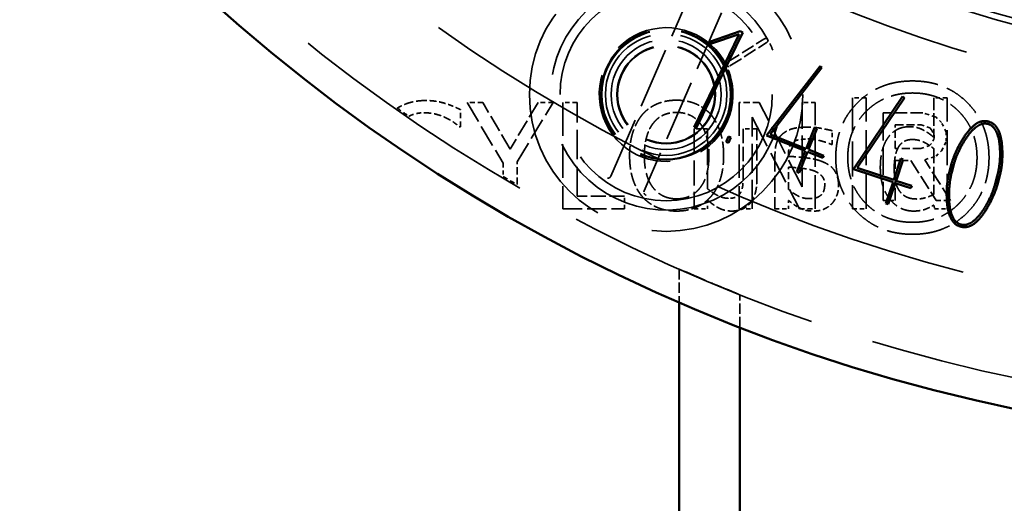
# Model space of a CAD drawing. Header units: millimetres. Extents: x 0 to 840, y 0 to 594.
# Tile 28 of 46: x 564 to 596, y 371 to 387. Entities that reach past the tile are written whole.
import ezdxf

# ---------------------------------------------------------------- set-up
doc = ezdxf.new("R2010")
doc.units = ezdxf.units.MM
doc.header["$LTSCALE"] = 2
doc.linetypes.add('DASHED', pattern=[0.2067, 0.1654, -0.0413])
for name, color, linetype, lineweight in [('Bemaßung (ISO)', 7, 'Continuous', 25), ('Sichtbar (ISO)', 7, 'Continuous', 50), ('Verdeckt (ISO)', 7, 'DASHED', 35)]:
    doc.layers.add(name, color=color, linetype=linetype, lineweight=lineweight)
doc.styles.add('Notiztext (DIN)', font='isocpeur.ttf')
doc.dimstyles.new('Standard (DIN)', dxfattribs={"dimscale": 2, "dimtxt": 3.5, "dimasz": 2.5, "dimexe": 3.175, "dimexo": 0.8, "dimgap": 0.8, "dimtad": 1, "dimrnd": 1e-08, "dimzin": 0, "dimtxsty": 'Notiztext (DIN)', "dimcen": 0.09, "dimdle": 10, "dimclrd": 256, "dimclre": 256, "dimclrt": 256, "dimadec": 0, "dimazin": 0, "dimtfac": 1, "dimtmove": 0, "dimatfit": 3, "dimfxl": 1, "dimtolj": 1, "dimtzin": 0, "dimlwd": -1, "dimlwe": -1, "dimarcsym": 0})

# ---------------------------------------------------------------- blocks, each defined once
blk = doc.blocks.new('*D6')
at = {"layer": 'Bemaßung (ISO)'}
for p, q in [((606.542, 485.606), (511.957, 485.606)), ((518.307, 480.606), (518.307, 330.106)), ((586.042, 325.106), (511.957, 325.106))]:
    blk.add_line(p, q, dxfattribs=at)
for points in [[(517.473, 480.606), (519.14, 480.606), (518.307, 485.606)], [(517.473, 330.106), (519.14, 330.106), (518.307, 325.106)]]:
    blk.add_solid(points, dxfattribs=at)
at = {"layer": 'Defpoints', "color": 0}
for p in [(608.142, 485.606), (518.307, 325.106), (587.642, 325.106)]:
    blk.add_point(p, dxfattribs=at)
at = {"layer": 'Bemaßung (ISO)', "insert": (508.307, 393.281), "char_height": 7, "attachment_point": 1, "rotation": 90, "style": 'Notiztext (DIN)'}
blk.add_mtext('\\A1;160,50', dxfattribs=at)

msp = doc.modelspace()

# ---------------------------------------------------------------- linework, layer by layer
at = {"layer": 'Sichtbar (ISO)'}
for p, q in [((586.135, 383.039), (587.623, 386.101)), ((587.736, 386.152), (586.206, 383.004)), ((586.646, 385.847), (587.654, 386.192)), ((587.623, 386.101), (586.671, 385.775)), ((587.654, 386.192), (587.736, 386.152)), ((586.671, 385.775), (586.646, 385.847)), ((588.52, 382.765), (590.281, 385.048)), ((590.343, 385.001), (588.642, 382.801)), ((590.281, 385.048), (590.343, 385.001)), ((591.378, 381.656), (592.998, 384.042)), ((593.062, 383.999), (591.498, 381.7)), ((592.998, 384.042), (593.062, 383.999)), ((586.206, 383.004), (586.135, 383.039)), ((587.191, 382.551), (587.271, 382.729)), ((587.343, 382.697), (587.263, 382.518)), ((587.271, 382.729), (587.343, 382.697)), ((589.794, 382.255), (588.52, 382.765)), ((588.642, 382.801), (589.823, 382.329)), ((589.823, 382.329), (590.097, 383.015)), ((590.171, 382.985), (589.897, 382.3)), ((590.097, 383.015), (590.171, 382.985)), ((587.263, 382.518), (587.191, 382.551)), ((589.52, 381.57), (589.794, 382.255)), ((589.868, 382.226), (589.594, 381.54)), ((590.371, 382.025), (589.868, 382.226)), ((589.897, 382.3), (590.401, 382.098)), ((590.401, 382.098), (590.371, 382.025)), ((592.706, 381.3), (592.938, 382.001)), ((593.013, 381.976), (592.781, 381.275)), ((592.938, 382.001), (593.013, 381.976)), ((594.537, 381.565), (594.61, 381.839)), ((594.686, 381.815), (594.613, 381.545)), ((589.594, 381.54), (589.52, 381.57)), ((592.681, 381.225), (591.378, 381.656)), ((591.498, 381.7), (592.706, 381.3)), ((596.04, 381.162), (596.112, 381.432)), ((596.19, 381.416), (596.116, 381.142)), ((592.45, 380.524), (592.681, 381.225)), ((592.757, 381.2), (592.525, 380.499)), ((593.271, 381.03), (592.757, 381.2)), ((592.781, 381.275), (593.296, 381.105)), ((593.296, 381.105), (593.271, 381.03)), ((592.525, 380.499), (592.45, 380.524)), ((585.642, 377.279), (585.642, 327.106)), ((587.642, 327.106), (587.642, 376.456))]:
    msp.add_line(p, q, dxfattribs=at)
for radius in [56.5, 43.2]:
    msp.add_circle((608.142, 429.106), radius, dxfattribs=at)
for points in [[(594.91, 382.537), (595.138, 382.937), (595.383, 383.126)], [(595.807, 383.142), (595.432, 383.243), (595.015, 382.56)], [(595.383, 383.126), (595.589, 383.283), (595.827, 383.219)], [(596.204, 382.241), (596.181, 383.042), (595.807, 383.142)], [(595.827, 383.219), (596.258, 383.103), (596.279, 382.247)], [(594.61, 381.839), (594.7, 382.174), (594.91, 382.537)], [(595.015, 382.56), (594.786, 382.19), (594.686, 381.815)], [(596.112, 381.432), (596.213, 381.807), (596.204, 382.241)], [(596.279, 382.247), (596.293, 381.798), (596.19, 381.416)], [(594.448, 380.734), (594.434, 381.183), (594.537, 381.565)], [(594.613, 381.545), (594.525, 381.215), (594.525, 380.782)], [(595.714, 380.416), (595.939, 380.787), (596.04, 381.162)], [(596.116, 381.142), (596.028, 380.811), (595.817, 380.445)], [(594.525, 380.782), (594.528, 379.939), (594.919, 379.835)], [(594.901, 379.766), (594.474, 379.881), (594.448, 380.734)], [(595.817, 380.445), (595.591, 380.039), (595.348, 379.858)], [(594.919, 379.835), (595.294, 379.734), (595.714, 380.416)], [(595.348, 379.858), (595.138, 379.702), (594.901, 379.766)]]:
    msp.add_open_spline(points, degree=2, dxfattribs=at)
at = {"layer": 'Verdeckt (ISO)', "ltscale": 6.080729}
for p, q in [((583.392, 381.421), (585.938, 387.277)), ((587.038, 386.799), (584.493, 380.943))]:
    msp.add_line(p, q, dxfattribs=at)
at = {"layer": 'Verdeckt (ISO)', "ltscale": 1.336249}
msp.add_line((587.25, 385.181), (588.434, 385.933), dxfattribs=at)
at = {"layer": 'Verdeckt (ISO)', "ltscale": 1.341406}
msp.add_line((587.315, 385.051), (588.504, 385.806), dxfattribs=at)
at = {"layer": 'Verdeckt (ISO)', "ltscale": 0.421279}
for p, q in [((591.795, 384.006), (591.353, 384.006)), ((594.464, 384.006), (594.022, 384.006)), ((586.576, 382.977), (586.134, 382.977)), ((588.196, 382.977), (587.753, 382.977)), ((586.134, 380.35), (586.576, 380.35)), ((588.797, 380.35), (589.24, 380.35)), ((591.353, 380.35), (591.795, 380.35))]:
    msp.add_line(p, q, dxfattribs=at)
at = {"layer": 'Verdeckt (ISO)', "ltscale": 3.481682}
for p, q in [((591.353, 384.006), (591.353, 380.35)), ((591.795, 380.35), (591.795, 384.006)), ((594.464, 380.35), (594.464, 384.006))]:
    msp.add_line(p, q, dxfattribs=at)
at = {"layer": 'Verdeckt (ISO)', "ltscale": 1.242429}
msp.add_line((594.022, 384.006), (594.022, 382.702), dxfattribs=at)
at = {"layer": 'Verdeckt (ISO)', "ltscale": 2.212394}
msp.add_line((578.663, 383.85), (579.846, 381.851), dxfattribs=at)
at = {"layer": 'Verdeckt (ISO)', "ltscale": 0.491509}
msp.add_line((579.179, 383.85), (578.663, 383.85), dxfattribs=at)
at = {"layer": 'Verdeckt (ISO)', "ltscale": 1.699636}
msp.add_line((580.081, 382.31), (579.179, 383.85), dxfattribs=at)
at = {"layer": 'Verdeckt (ISO)', "ltscale": 1.707883}
msp.add_line((581, 383.85), (580.081, 382.31), dxfattribs=at)
at = {"layer": 'Verdeckt (ISO)', "ltscale": 2.172997}
msp.add_line((580.311, 381.899), (581.494, 383.85), dxfattribs=at)
at = {"layer": 'Verdeckt (ISO)', "ltscale": 0.4699}
msp.add_line((581.494, 383.85), (581, 383.85), dxfattribs=at)
at = {"layer": 'Verdeckt (ISO)', "ltscale": 3.333119}
for p, q in [((581.817, 383.85), (581.817, 380.35)), ((587.617, 383.85), (587.617, 380.35)), ((590.122, 380.35), (590.122, 383.85))]:
    msp.add_line(p, q, dxfattribs=at)
at = {"layer": 'Verdeckt (ISO)', "ltscale": 0.442889}
msp.add_line((582.282, 383.85), (581.817, 383.85), dxfattribs=at)
at = {"layer": 'Verdeckt (ISO)', "ltscale": 2.938751}
msp.add_line((582.282, 380.765), (582.282, 383.85), dxfattribs=at)
at = {"layer": 'Verdeckt (ISO)', "ltscale": 0.629268}
msp.add_line((588.278, 383.85), (587.617, 383.85), dxfattribs=at)
at = {"layer": 'Verdeckt (ISO)', "ltscale": 2.960757}
msp.add_line((589.688, 381.079), (588.278, 383.85), dxfattribs=at)
at = {"layer": 'Verdeckt (ISO)', "ltscale": 2.638923}
msp.add_line((589.688, 383.85), (589.688, 381.079), dxfattribs=at)
at = {"layer": 'Verdeckt (ISO)', "ltscale": 0.413176}
for p, q in [((590.122, 383.85), (589.688, 383.85)), ((587.617, 380.35), (588.051, 380.35))]:
    msp.add_line(p, q, dxfattribs=at)
at = {"layer": 'Verdeckt (ISO)', "ltscale": 0.534728}
msp.add_line((578.445, 383.051), (578.445, 383.612), dxfattribs=at)
at = {"layer": 'Verdeckt (ISO)', "ltscale": 3.230245}
msp.add_line((588.051, 383.368), (589.6, 380.35), dxfattribs=at)
at = {"layer": 'Verdeckt (ISO)', "ltscale": 2.873924}
msp.add_line((588.051, 380.35), (588.051, 383.368), dxfattribs=at)
at = {"layer": 'Verdeckt (ISO)', "ltscale": 2.747554}
msp.add_line((592.358, 383.509), (592.358, 380.624), dxfattribs=at)
at = {"layer": 'Verdeckt (ISO)', "ltscale": 1.245031}
msp.add_line((593.665, 383.509), (592.358, 383.509), dxfattribs=at)
at = {"layer": 'Verdeckt (ISO)', "ltscale": 0.435379}
msp.add_line((594.098, 383.361), (593.665, 383.509), dxfattribs=at)
at = {"layer": 'Verdeckt (ISO)', "ltscale": 0.238877}
for p, q in [((594.28, 383.188), (594.098, 383.361)), ((594.098, 382.087), (594.28, 382.259))]:
    msp.add_line(p, q, dxfattribs=at)
at = {"layer": 'Verdeckt (ISO)', "ltscale": 0.037716}
msp.add_line((578.405, 383.051), (578.445, 383.051), dxfattribs=at)
at = {"layer": 'Verdeckt (ISO)', "ltscale": 0.733466}
msp.add_line((592.753, 382.34), (592.753, 383.111), dxfattribs=at)
at = {"layer": 'Verdeckt (ISO)', "ltscale": 0.8139}
msp.add_line((592.753, 383.111), (593.608, 383.111), dxfattribs=at)
at = {"layer": 'Verdeckt (ISO)', "ltscale": 0.280718}
msp.add_line((593.608, 383.111), (593.888, 383.019), dxfattribs=at)
at = {"layer": 'Verdeckt (ISO)', "ltscale": 0.086471}
msp.add_line((593.888, 383.019), (593.949, 382.952), dxfattribs=at)
at = {"layer": 'Verdeckt (ISO)', "ltscale": 0.329412}
msp.add_line((594.432, 382.877), (594.28, 383.188), dxfattribs=at)
at = {"layer": 'Verdeckt (ISO)', "ltscale": 2.501165}
msp.add_line((586.134, 382.977), (586.134, 380.35), dxfattribs=at)
at = {"layer": 'Verdeckt (ISO)', "ltscale": 1.869096}
msp.add_line((586.576, 381.014), (586.576, 382.977), dxfattribs=at)
at = {"layer": 'Verdeckt (ISO)', "ltscale": 1.426107}
msp.add_line((587.753, 382.977), (587.753, 381.479), dxfattribs=at)
at = {"layer": 'Verdeckt (ISO)', "ltscale": 1.623291}
msp.add_line((588.196, 381.272), (588.196, 382.977), dxfattribs=at)
at = {"layer": 'Verdeckt (ISO)', "ltscale": 0.429383}
msp.add_line((590.678, 382.469), (590.678, 382.92), dxfattribs=at)
at = {"layer": 'Verdeckt (ISO)', "ltscale": 0.182641}
msp.add_line((593.949, 382.952), (594.034, 382.779), dxfattribs=at)
at = {"layer": 'Verdeckt (ISO)', "ltscale": 0.106074}
msp.add_line((594.034, 382.779), (594.034, 382.668), dxfattribs=at)
at = {"layer": 'Verdeckt (ISO)', "ltscale": 0.289465}
msp.add_line((594.432, 382.573), (594.432, 382.877), dxfattribs=at)
at = {"layer": 'Verdeckt (ISO)', "ltscale": 0.02421}
msp.add_line((590.652, 382.469), (590.678, 382.469), dxfattribs=at)
at = {"layer": 'Verdeckt (ISO)', "ltscale": 0.28478}
msp.add_line((593.885, 382.435), (593.601, 382.34), dxfattribs=at)
at = {"layer": 'Verdeckt (ISO)', "ltscale": 0.086352}
msp.add_line((593.949, 382.499), (593.885, 382.435), dxfattribs=at)
at = {"layer": 'Verdeckt (ISO)', "ltscale": 0.179758}
msp.add_line((594.034, 382.668), (593.949, 382.499), dxfattribs=at)
at = {"layer": 'Verdeckt (ISO)', "ltscale": 0.332305}
msp.add_line((594.28, 382.259), (594.432, 382.573), dxfattribs=at)
at = {"layer": 'Verdeckt (ISO)', "ltscale": 1.709728}
msp.add_line((588.797, 382.146), (588.797, 380.35), dxfattribs=at)
at = {"layer": 'Verdeckt (ISO)', "ltscale": 0.080934}
msp.add_line((589.24, 382.078), (589.24, 382.163), dxfattribs=at)
at = {"layer": 'Verdeckt (ISO)', "ltscale": 0.807466}
msp.add_line((593.601, 382.34), (592.753, 382.34), dxfattribs=at)
at = {"layer": 'Verdeckt (ISO)', "ltscale": 0.373298}
msp.add_line((593.726, 381.962), (594.098, 382.087), dxfattribs=at)
at = {"layer": 'Verdeckt (ISO)', "ltscale": 1.434211}
msp.add_line((594.022, 382.33), (594.022, 380.824), dxfattribs=at)
at = {"layer": 'Verdeckt (ISO)', "ltscale": 0.411392}
msp.add_line((579.846, 381.851), (579.846, 381.419), dxfattribs=at)
at = {"layer": 'Verdeckt (ISO)', "ltscale": 0.717262}
msp.add_line((580.311, 381.146), (580.311, 381.899), dxfattribs=at)
at = {"layer": 'Verdeckt (ISO)', "ltscale": 0.694096}
msp.add_line((589.24, 380.997), (589.24, 381.726), dxfattribs=at)
at = {"layer": 'Verdeckt (ISO)', "ltscale": 0.488944}
msp.add_line((592.753, 381.945), (593.267, 381.945), dxfattribs=at)
at = {"layer": 'Verdeckt (ISO)', "ltscale": 1.257901}
msp.add_line((592.753, 380.624), (592.753, 381.945), dxfattribs=at)
at = {"layer": 'Verdeckt (ISO)', "ltscale": 1.489609}
msp.add_line((593.267, 381.945), (594.105, 380.624), dxfattribs=at)
at = {"layer": 'Verdeckt (ISO)', "ltscale": 1.508363}
msp.add_line((594.574, 380.624), (593.726, 381.962), dxfattribs=at)
at = {"layer": 'Verdeckt (ISO)', "ltscale": 1.488234}
msp.add_line((583.845, 380.765), (582.282, 380.765), dxfattribs=at)
at = {"layer": 'Verdeckt (ISO)', "ltscale": 0.394268}
for p, q in [((583.845, 380.35), (583.845, 380.765)), ((594.05, 380.35), (594.464, 380.35))]:
    msp.add_line(p, q, dxfattribs=at)
at = {"layer": 'Verdeckt (ISO)', "ltscale": 0.275417}
msp.add_line((586.576, 380.35), (586.576, 380.64), dxfattribs=at)
at = {"layer": 'Verdeckt (ISO)', "ltscale": 0.264613}
msp.add_line((589.24, 380.35), (589.24, 380.628), dxfattribs=at)
at = {"layer": 'Verdeckt (ISO)', "ltscale": 0.376335}
msp.add_line((592.358, 380.624), (592.753, 380.624), dxfattribs=at)
at = {"layer": 'Verdeckt (ISO)', "ltscale": 0.119149}
msp.add_line((594.022, 380.472), (594.05, 380.35), dxfattribs=at)
at = {"layer": 'Verdeckt (ISO)', "ltscale": 0.447118}
msp.add_line((594.105, 380.624), (594.574, 380.624), dxfattribs=at)
at = {"layer": 'Verdeckt (ISO)', "ltscale": 1.931222}
msp.add_line((581.817, 380.35), (583.845, 380.35), dxfattribs=at)
at = {"layer": 'Verdeckt (ISO)', "ltscale": 0.496912}
msp.add_line((589.6, 380.35), (590.122, 380.35), dxfattribs=at)
at = {"layer": 'Verdeckt (ISO)', "ltscale": 1.039893}
msp.add_line((585.642, 378.371), (585.642, 377.279), dxfattribs=at)
at = {"layer": 'Verdeckt (ISO)', "ltscale": 1.023292}
msp.add_line((587.642, 376.456), (587.642, 377.531), dxfattribs=at)
at = {"layer": 'Verdeckt (ISO)', "ltscale": 25.561625}
msp.add_circle((608.142, 429.106), 55.5, dxfattribs=at)
at = {"layer": 'Verdeckt (ISO)', "ltscale": 25.739908}
msp.add_circle((608.142, 429.106), 52.5, dxfattribs=at)
at = {"layer": 'Verdeckt (ISO)', "ltscale": 25.612799}
msp.add_circle((608.142, 429.106), 45.5, dxfattribs=at)
at = {"layer": 'Verdeckt (ISO)', "ltscale": 25.837965}
msp.add_circle((608.142, 429.106), 44.2, dxfattribs=at)
at = {"layer": 'Verdeckt (ISO)', "ltscale": 25.721052}
msp.add_circle((608.142, 429.106), 44, dxfattribs=at)
at = {"layer": 'Verdeckt (ISO)', "ltscale": 25.428766}
msp.add_circle((608.142, 429.106), 43.5, dxfattribs=at)
at = {"layer": 'Verdeckt (ISO)', "ltscale": 25.089718}
msp.add_circle((608.142, 429.106), 42.92, dxfattribs=at)
at = {"layer": 'Verdeckt (ISO)', "ltscale": 22.798204}
msp.add_circle((585.215, 384.11), 4.5, dxfattribs=at)
at = {"layer": 'Verdeckt (ISO)', "ltscale": 26.528517}
msp.add_circle((585.215, 384.11), 3.491, dxfattribs=at)
at = {"layer": 'Verdeckt (ISO)', "ltscale": 12.865028}
msp.add_circle((585.215, 384.11), 2.15, dxfattribs=at)
at = {"layer": 'Verdeckt (ISO)', "ltscale": 12.691499}
msp.add_circle((585.215, 384.11), 2.121, dxfattribs=at)
at = {"layer": 'Verdeckt (ISO)', "ltscale": 11.967462}
msp.add_circle((585.215, 384.11), 2, dxfattribs=at)
at = {"layer": 'Verdeckt (ISO)', "ltscale": 10.833876}
msp.add_circle((585.215, 384.11), 1.811, dxfattribs=at)
at = {"layer": 'Verdeckt (ISO)', "ltscale": 9.699609}
msp.add_circle((585.215, 384.11), 1.621, dxfattribs=at)
at = {"layer": 'Verdeckt (ISO)', "ltscale": 9.565259}
msp.add_circle((585.215, 384.11), 1.599, dxfattribs=at)
at = {"layer": 'Verdeckt (ISO)', "ltscale": 28.409458}
msp.add_arc((585.215, 384.11), 3.8, 28.3397, 22.5021, dxfattribs=at)
at = {"layer": 'Verdeckt (ISO)', "ltscale": 12.792273}
msp.add_arc((585.215, 384.11), 2.2, 25.4038, 15.2323, dxfattribs=at)
at = {"layer": 'Verdeckt (ISO)', "ltscale": 0.731525}
msp.add_arc((585.215, 384.11), 3.8, 22.5021, 28.3397, dxfattribs=at)
at = {"layer": 'Verdeckt (ISO)', "ltscale": 0.733165}
msp.add_arc((585.215, 384.11), 2.2, 15.2323, 25.4038, dxfattribs=at)
at = {"layer": 'Verdeckt (ISO)', "ltscale": 0.444428}
msp.add_arc((608.142, 429.106), 55.45, 235.0382, 235.5205, dxfattribs=at)
at = {"layer": 'Verdeckt (ISO)', "ltscale": 0.51353}
msp.add_arc((608.142, 429.106), 55.45, 239.3165, 239.8737, dxfattribs=at)
at = {"layer": 'Verdeckt (ISO)', "ltscale": 2.810091}
msp.add_arc((608.142, 429.106), 55.5, 246.0835, 248.3233, dxfattribs=at)
at = {"layer": 'Verdeckt (ISO)', "ltscale": 0.155042}
msp.add_open_spline([(588.434, 385.933), (588.438, 385.936), (588.442, 385.938), (588.45, 385.942), (588.454, 385.944), (588.463, 385.948), (588.467, 385.949), (588.475, 385.952), (588.48, 385.953), (588.488, 385.955), (588.493, 385.955), (588.501, 385.956), (588.505, 385.956), (588.513, 385.955), (588.517, 385.954), (588.525, 385.952), (588.528, 385.951), (588.534, 385.948), (588.537, 385.946), (588.544, 385.941), (588.547, 385.937), (588.55, 385.932)], degree=3, knots=[0, 0, 0, 0, 0.0013092, 0.0013092, 0.00260452, 0.00260452, 0.00393234, 0.00393234, 0.00530976, 0.00530976, 0.00676279, 0.00676279, 0.00826835, 0.00826835, 0.00977391, 0.00977391, 0.01127946, 0.01127946, 0.01278502, 0.01278502, 0.01505557, 0.01505557, 0.01505557, 0.01505557], dxfattribs=at)
at = {"layer": 'Verdeckt (ISO)', "ltscale": 0.157625}
msp.add_open_spline([(588.504, 385.806), (588.508, 385.809), (588.512, 385.811), (588.52, 385.817), (588.523, 385.82), (588.53, 385.826), (588.534, 385.83), (588.54, 385.837), (588.543, 385.84), (588.549, 385.848), (588.551, 385.852), (588.556, 385.859), (588.558, 385.863), (588.561, 385.871), (588.562, 385.875), (588.564, 385.882), (588.564, 385.886), (588.565, 385.893), (588.565, 385.897), (588.563, 385.905), (588.562, 385.91), (588.56, 385.914)], degree=3, knots=[0, 0, 0, 0, 0.00131519, 0.00131519, 0.00265844, 0.00265844, 0.00407282, 0.00407282, 0.00557274, 0.00557274, 0.00711341, 0.00711341, 0.00865408, 0.00865408, 0.01019475, 0.01019475, 0.01173542, 0.01173542, 0.01327609, 0.01327609, 0.0154067, 0.0154067, 0.0154067, 0.0154067], dxfattribs=at)
at = {"layer": 'Verdeckt (ISO)', "ltscale": 0.157806}
msp.add_open_spline([(587.193, 385.073), (587.192, 385.076), (587.191, 385.079), (587.189, 385.086), (587.189, 385.089), (587.189, 385.097), (587.189, 385.1), (587.191, 385.108), (587.192, 385.111), (587.194, 385.119), (587.196, 385.123), (587.2, 385.13), (587.202, 385.134), (587.208, 385.142), (587.21, 385.146), (587.217, 385.153), (587.22, 385.157), (587.228, 385.164), (587.232, 385.167), (587.24, 385.174), (587.245, 385.178), (587.25, 385.181)], degree=3, knots=[0, 0, 0, 0, 0.00154262, 0.00154262, 0.00308524, 0.00308524, 0.00462787, 0.00462787, 0.00617049, 0.00617049, 0.00771311, 0.00771311, 0.00925573, 0.00925573, 0.01079836, 0.01079836, 0.01234098, 0.01234098, 0.01378976, 0.01378976, 0.01542622, 0.01542622, 0.01542622, 0.01542622], dxfattribs=at)
at = {"layer": 'Verdeckt (ISO)', "ltscale": 0.154139}
msp.add_open_spline([(587.202, 385.054), (587.204, 385.051), (587.206, 385.048), (587.21, 385.043), (587.212, 385.04), (587.218, 385.036), (587.221, 385.035), (587.228, 385.032), (587.231, 385.031), (587.239, 385.029), (587.243, 385.029), (587.251, 385.029), (587.255, 385.029), (587.264, 385.03), (587.268, 385.031), (587.277, 385.033), (587.281, 385.034), (587.29, 385.037), (587.294, 385.039), (587.304, 385.044), (587.31, 385.047), (587.315, 385.051)], degree=3, knots=[0, 0, 0, 0, 0.00149164, 0.00149164, 0.00298328, 0.00298328, 0.00447492, 0.00447492, 0.00596655, 0.00596655, 0.00745819, 0.00745819, 0.00894983, 0.00894983, 0.01037149, 0.01037149, 0.01171817, 0.01171817, 0.01302905, 0.01302905, 0.01491638, 0.01491638, 0.01491638, 0.01491638], dxfattribs=at)
at = {"layer": 'Verdeckt (ISO)', "ltscale": 3.806952}
msp.add_open_spline([(593.324, 384.557), (592.23, 384.557), (590.797, 383.127), (590.797, 382.036)], degree=2, dxfattribs=at)
at = {"layer": 'Verdeckt (ISO)', "ltscale": 3.799579}
msp.add_open_spline([(595.841, 382.036), (595.841, 383.127), (594.415, 384.557), (593.324, 384.557)], degree=2, dxfattribs=at)
at = {"layer": 'Verdeckt (ISO)', "ltscale": 3.209154}
msp.add_open_spline([(591.192, 382.036), (591.192, 382.955), (592.405, 384.161), (593.324, 384.161)], degree=2, dxfattribs=at)
at = {"layer": 'Verdeckt (ISO)', "ltscale": 3.201777}
msp.add_open_spline([(593.324, 384.161), (594.24, 384.161), (595.446, 382.955), (595.446, 382.036)], degree=2, dxfattribs=at)
at = {"layer": 'Verdeckt (ISO)', "ltscale": 0.930807}
msp.add_open_spline([(577.299, 383.913), (576.927, 383.913), (576.482, 383.735), (576.367, 383.663)], degree=2, knots=[-2, -2, -2, -1, -0.573546, -0.573546, -0.573546], dxfattribs=at)
at = {"layer": 'Verdeckt (ISO)', "ltscale": 0.627605}
msp.add_open_spline([(577.948, 383.816), (577.801, 383.862), (577.477, 383.913), (577.299, 383.913)], degree=2, dxfattribs=at)
at = {"layer": 'Verdeckt (ISO)', "ltscale": 0.511717}
msp.add_open_spline([(578.445, 383.612), (578.357, 383.658), (578.067, 383.782), (577.948, 383.816)], degree=2, dxfattribs=at)
at = {"layer": 'Verdeckt (ISO)', "ltscale": 1.20087}
msp.add_open_spline([(585.558, 383.924), (585.206, 383.924), (584.636, 383.683), (584.432, 383.451)], degree=2, dxfattribs=at)
at = {"layer": 'Verdeckt (ISO)', "ltscale": 1.202502}
msp.add_open_spline([(586.687, 383.451), (586.488, 383.675), (585.915, 383.924), (585.558, 383.924)], degree=2, dxfattribs=at)
at = {"layer": 'Verdeckt (ISO)', "ltscale": 0.48739}
msp.add_open_spline([(576.751, 383.397), (576.969, 383.51), (577.245, 383.51)], degree=2, dxfattribs=at)
at = {"layer": 'Verdeckt (ISO)', "ltscale": 0.707233}
msp.add_open_spline([(577.245, 383.51), (577.455, 383.51), (577.821, 383.416), (577.962, 383.346)], degree=2, dxfattribs=at)
at = {"layer": 'Verdeckt (ISO)', "ltscale": 0.508569}
msp.add_open_spline([(577.962, 383.346), (578.133, 383.266), (578.317, 383.127), (578.405, 383.051)], degree=2, dxfattribs=at)
at = {"layer": 'Verdeckt (ISO)', "ltscale": 1.374514}
msp.add_open_spline([(584.432, 383.451), (584.231, 383.209), (584.012, 382.54), (584.012, 382.1)], degree=2, dxfattribs=at)
at = {"layer": 'Verdeckt (ISO)', "ltscale": 0.849577}
msp.add_open_spline([(584.784, 383.158), (584.928, 383.346), (585.308, 383.521), (585.561, 383.521)], degree=2, dxfattribs=at)
at = {"layer": 'Verdeckt (ISO)', "ltscale": 0.845841}
msp.add_open_spline([(585.561, 383.521), (585.805, 383.521), (586.196, 383.34), (586.335, 383.158)], degree=2, dxfattribs=at)
at = {"layer": 'Verdeckt (ISO)', "ltscale": 1.374569}
msp.add_open_spline([(587.107, 382.1), (587.107, 382.537), (586.885, 383.218), (586.687, 383.451)], degree=2, dxfattribs=at)
at = {"layer": 'Verdeckt (ISO)', "ltscale": 1.0621}
msp.add_open_spline([(584.497, 382.1), (584.497, 382.441), (584.645, 382.98), (584.784, 383.158)], degree=2, dxfattribs=at)
at = {"layer": 'Verdeckt (ISO)', "ltscale": 1.061971}
msp.add_open_spline([(586.335, 383.158), (586.471, 382.983), (586.622, 382.446), (586.622, 382.1)], degree=2, dxfattribs=at)
at = {"layer": 'Verdeckt (ISO)', "ltscale": 0.790807}
msp.add_open_spline([(589.875, 383.039), (589.603, 383.039), (589.231, 382.954), (589.084, 382.844)], degree=2, dxfattribs=at)
at = {"layer": 'Verdeckt (ISO)', "ltscale": 0.774817}
msp.add_open_spline([(590.678, 382.92), (590.556, 382.954), (590.099, 383.039), (589.875, 383.039)], degree=2, dxfattribs=at)
at = {"layer": 'Verdeckt (ISO)', "ltscale": 1.76787}
msp.add_open_spline([(593.219, 383.051), (592.774, 383.051), (592.263, 382.339), (592.263, 381.706)], degree=2, dxfattribs=at)
at = {"layer": 'Verdeckt (ISO)', "ltscale": 0.854182}
msp.add_open_spline([(594.022, 382.702), (593.854, 382.852), (593.466, 383.051), (593.219, 383.051)], degree=2, dxfattribs=at)
at = {"layer": 'Verdeckt (ISO)', "ltscale": 0.746836}
msp.add_open_spline([(589.084, 382.844), (588.939, 382.736), (588.797, 382.393), (588.797, 382.146)], degree=2, dxfattribs=at)
at = {"layer": 'Verdeckt (ISO)', "ltscale": 0.434375}
msp.add_open_spline([(589.24, 382.163), (589.24, 382.316), (589.333, 382.506), (589.418, 382.56)], degree=2, dxfattribs=at)
at = {"layer": 'Verdeckt (ISO)', "ltscale": 0.451058}
msp.add_open_spline([(589.418, 382.56), (589.503, 382.614), (589.747, 382.648), (589.878, 382.648)], degree=2, dxfattribs=at)
at = {"layer": 'Verdeckt (ISO)', "ltscale": 0.761204}
msp.add_open_spline([(589.878, 382.648), (590.031, 382.648), (590.445, 382.557), (590.652, 382.469)], degree=2, dxfattribs=at)
at = {"layer": 'Verdeckt (ISO)', "ltscale": 1.22421}
msp.add_open_spline([(592.72, 381.672), (592.72, 382.143), (593.006, 382.631), (593.324, 382.631)], degree=2, dxfattribs=at)
at = {"layer": 'Verdeckt (ISO)', "ltscale": 0.738232}
msp.add_open_spline([(593.324, 382.631), (593.503, 382.631), (593.871, 382.461), (594.022, 382.33)], degree=2, dxfattribs=at)
at = {"layer": 'Verdeckt (ISO)', "ltscale": 1.371534}
msp.add_open_spline([(584.012, 382.1), (584.012, 381.669), (584.228, 380.986), (584.429, 380.753)], degree=2, dxfattribs=at)
at = {"layer": 'Verdeckt (ISO)', "ltscale": 1.907675}
msp.add_open_spline([(585.561, 380.679), (585.076, 380.679), (584.497, 381.411), (584.497, 382.1)], degree=2, dxfattribs=at)
at = {"layer": 'Verdeckt (ISO)', "ltscale": 1.906068}
msp.add_open_spline([(586.622, 382.1), (586.622, 381.411), (586.046, 380.679), (585.561, 380.679)], degree=2, dxfattribs=at)
at = {"layer": 'Verdeckt (ISO)', "ltscale": 1.372703}
msp.add_open_spline([(586.687, 380.753), (586.891, 380.986), (587.107, 381.675), (587.107, 382.1)], degree=2, dxfattribs=at)
at = {"layer": 'Verdeckt (ISO)', "ltscale": 1.13774}
msp.add_open_spline([(590.411, 381.879), (590.19, 381.981), (589.588, 382.058), (589.24, 382.078)], degree=2, dxfattribs=at)
at = {"layer": 'Verdeckt (ISO)', "ltscale": 0.758971}
msp.add_open_spline([(589.24, 381.726), (589.398, 381.712), (589.878, 381.664), (590.028, 381.618)], degree=2, dxfattribs=at)
at = {"layer": 'Verdeckt (ISO)', "ltscale": 0.920903}
msp.add_open_spline([(590.89, 381.111), (590.89, 381.383), (590.661, 381.769), (590.411, 381.879)], degree=2, dxfattribs=at)
at = {"layer": 'Verdeckt (ISO)', "ltscale": 3.809103}
msp.add_open_spline([(590.797, 382.036), (590.797, 380.945), (592.23, 379.513), (593.324, 379.513)], degree=2, dxfattribs=at)
at = {"layer": 'Verdeckt (ISO)', "ltscale": 3.210393}
msp.add_open_spline([(593.324, 379.908), (592.405, 379.908), (591.192, 381.121), (591.192, 382.036)], degree=2, dxfattribs=at)
at = {"layer": 'Verdeckt (ISO)', "ltscale": 3.203025}
msp.add_open_spline([(595.446, 382.036), (595.446, 381.121), (594.24, 379.908), (593.324, 379.908)], degree=2, dxfattribs=at)
at = {"layer": 'Verdeckt (ISO)', "ltscale": 3.801735}
msp.add_open_spline([(593.324, 379.513), (594.415, 379.513), (595.841, 380.945), (595.841, 382.036)], degree=2, dxfattribs=at)
at = {"layer": 'Verdeckt (ISO)', "ltscale": 0.173577}
for points, knots in [([(583.377, 381.397), (583.371, 381.389), (583.364, 381.383), (583.347, 381.371), (583.337, 381.367), (583.314, 381.359), (583.301, 381.357), (583.27, 381.358), (583.253, 381.363), (583.239, 381.372), (583.239, 381.372), (583.238, 381.372)], [-0.01821742, -0.01821742, -0.01821742, -0.01821742, -0.01528971, -0.01528971, -0.01175326, -0.01175326, -0.00694226, -0.00694226, 0, 0, 0.00011492, 0.00011492, 0.00011492, 0.00011492]), ([(584.561, 380.797), (584.561, 380.797), (584.561, 380.797), (584.545, 380.802), (584.53, 380.811), (584.508, 380.832), (584.5, 380.843), (584.49, 380.865), (584.487, 380.876), (584.484, 380.896), (584.484, 380.906), (584.485, 380.915)], [-0.01810657, -0.01810657, -0.01810657, -0.01810657, -0.01799306, -0.01799306, -0.0111363, -0.0111363, -0.00638455, -0.00638455, -0.00289165, -0.00289165, 0, 0, 0, 0])]:
    msp.add_open_spline(points, degree=3, knots=knots, dxfattribs=at)
at = {"layer": 'Verdeckt (ISO)', "ltscale": 0.027348}
for points in [[(583.392, 381.421), (583.388, 381.412), (583.383, 381.404), (583.377, 381.397)], [(584.485, 380.915), (584.486, 380.925), (584.489, 380.934), (584.493, 380.943)]]:
    msp.add_open_spline(points, degree=3, dxfattribs=at)
at = {"layer": 'Verdeckt (ISO)', "ltscale": 0.570322}
msp.add_open_spline([(587.753, 381.479), (587.753, 381.269), (587.722, 380.994), (587.668, 380.892)], degree=2, dxfattribs=at)
at = {"layer": 'Verdeckt (ISO)', "ltscale": 0.646063}
msp.add_open_spline([(590.028, 381.618), (590.204, 381.564), (590.434, 381.34), (590.434, 381.142)], degree=2, dxfattribs=at)
at = {"layer": 'Verdeckt (ISO)', "ltscale": 1.916395}
msp.add_open_spline([(592.263, 381.706), (592.263, 381.062), (592.887, 380.277), (593.358, 380.277)], degree=2, dxfattribs=at)
at = {"layer": 'Verdeckt (ISO)', "ltscale": 1.333832}
msp.add_open_spline([(593.443, 380.674), (593.105, 380.674), (592.72, 381.153), (592.72, 381.672)], degree=2, dxfattribs=at)
at = {"layer": 'Verdeckt (ISO)', "ltscale": 0.776806}
msp.add_open_spline([(587.958, 380.512), (588.071, 380.634), (588.196, 381.006), (588.196, 381.272)], degree=2, dxfattribs=at)
at = {"layer": 'Verdeckt (ISO)', "ltscale": 0.73703}
msp.add_open_spline([(590.434, 381.142), (590.434, 380.915), (590.178, 380.685), (589.934, 380.685)], degree=2, dxfattribs=at)
at = {"layer": 'Verdeckt (ISO)', "ltscale": 0.628819}
msp.add_open_spline([(590.658, 380.509), (590.763, 380.617), (590.89, 380.935), (590.89, 381.111)], degree=2, dxfattribs=at)
at = {"layer": 'Verdeckt (ISO)', "ltscale": 1.20488}
msp.add_open_spline([(584.429, 380.753), (584.636, 380.518), (585.204, 380.277), (585.558, 380.277)], degree=2, dxfattribs=at)
at = {"layer": 'Verdeckt (ISO)', "ltscale": 1.204886}
msp.add_open_spline([(585.558, 380.277), (585.901, 380.277), (586.471, 380.509), (586.687, 380.753)], degree=2, dxfattribs=at)
at = {"layer": 'Verdeckt (ISO)', "ltscale": 0.729191}
msp.add_open_spline([(587.257, 380.696), (587.095, 380.696), (586.729, 380.881), (586.576, 381.014)], degree=2, dxfattribs=at)
at = {"layer": 'Verdeckt (ISO)', "ltscale": 0.460494}
msp.add_open_spline([(587.668, 380.892), (587.614, 380.79), (587.43, 380.696), (587.257, 380.696)], degree=2, dxfattribs=at)
at = {"layer": 'Verdeckt (ISO)', "ltscale": 0.74321}
msp.add_open_spline([(589.934, 380.685), (589.727, 380.685), (589.387, 380.864), (589.24, 380.997)], degree=2, dxfattribs=at)
at = {"layer": 'Verdeckt (ISO)', "ltscale": 0.575065}
msp.add_open_spline([(594.022, 380.824), (593.854, 380.742), (593.596, 380.674), (593.443, 380.674)], degree=2, dxfattribs=at)
at = {"layer": 'Verdeckt (ISO)', "ltscale": 0.854844}
msp.add_open_spline([(586.576, 380.64), (586.78, 380.461), (587.146, 380.277), (587.373, 380.277)], degree=2, dxfattribs=at)
at = {"layer": 'Verdeckt (ISO)', "ltscale": 0.618137}
msp.add_open_spline([(587.373, 380.277), (587.543, 380.277), (587.847, 380.39), (587.958, 380.512)], degree=2, dxfattribs=at)
at = {"layer": 'Verdeckt (ISO)', "ltscale": 0.372955}
msp.add_open_spline([(589.24, 380.628), (589.293, 380.589), (589.475, 380.447), (589.56, 380.404)], degree=2, dxfattribs=at)
at = {"layer": 'Verdeckt (ISO)', "ltscale": 0.596607}
msp.add_open_spline([(590.093, 380.277), (590.255, 380.277), (590.547, 380.399), (590.658, 380.509)], degree=2, dxfattribs=at)
at = {"layer": 'Verdeckt (ISO)', "ltscale": 0.668743}
msp.add_open_spline([(593.358, 380.277), (593.571, 380.277), (593.874, 380.382), (594.022, 380.472)], degree=2, dxfattribs=at)
at = {"layer": 'Verdeckt (ISO)', "ltscale": 0.528979}
msp.add_open_spline([(589.56, 380.404), (589.676, 380.342), (589.895, 380.277), (590.093, 380.277)], degree=2, dxfattribs=at)

# ---------------------------------------------------------------- dimensions: what is measured, and where the dimension line sits
at = {"layer": 'Bemaßung (ISO)'}
dim = msp.add_linear_dim(base=(518.307, 325.106), p1=(608.142, 485.606), p2=(587.642, 325.106), angle=270, dimstyle='Standard (DIN)', override={"dimgap": 0.8, "dimdec": 2, "dimtol": 0, "dimlim": 0, "dimtp": 0, "dimtm": 0, "dimtdec": 2, "dimtofl": 0, "dimatfit": 1}, dxfattribs=at)
dim.commit()
dim.dimension.update_dxf_attribs({"geometry": '*D6', "text_midpoint": (518.307, 405.356), "dimtype": 160})

doc.saveas('drawing.dxf')
